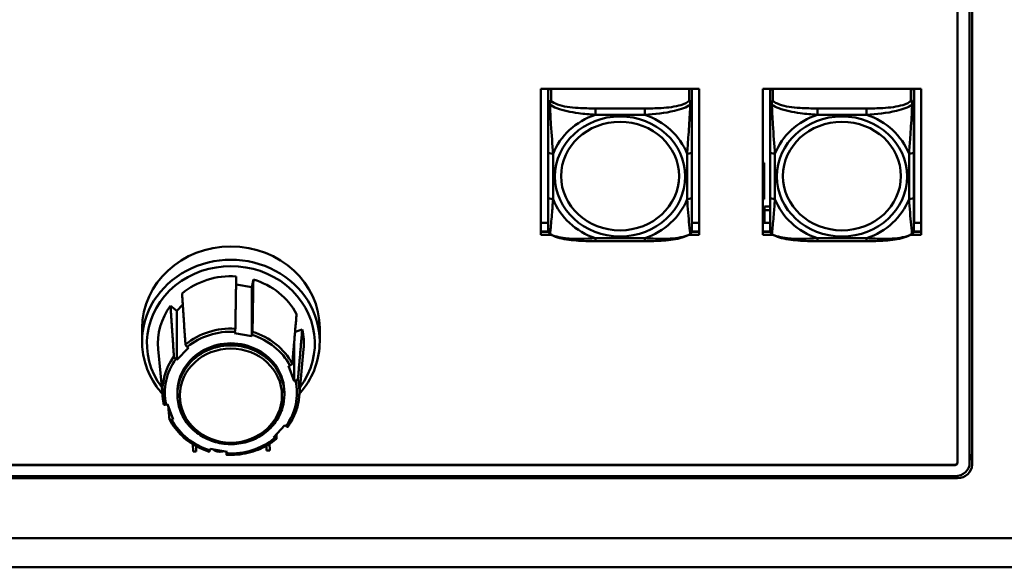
# Model space of a CAD drawing. Header units: inches. Extents: x 0.8 to 75.7, y -7.8 to 49.3.
# Tile 221 of 256: x 52.2 to 56.3, y 21.8 to 24. Entities that reach past the tile are written whole.
import ezdxf

# ---------------------------------------------------------------- set-up
doc = ezdxf.new("R2010")
doc.units = ezdxf.units.IN
doc.header["$MEASUREMENT"] = 0
doc.layers.add('Visible Edges(ROSSANSI)', color=7, linetype='Continuous', lineweight=50)
doc.layers.add('Visible Tangent Edges(ROSSANSI)', color=7, linetype='Continuous', lineweight=50)

msp = doc.modelspace()

# ---------------------------------------------------------------- linework, layer by layer
at = {"layer": 'Visible Edges(ROSSANSI)'}
for p, q in [((56.0803, 25.5157), (56.0803, 22.2202)), ((56.1303, 22.2202), (56.1303, 25.4612)), ((56.1403, 25.472), (56.1403, 22.2122)), ((54.3682, 23.7566), (55.0188, 23.7566)), ((54.3682, 23.1575), (54.3682, 23.7566)), ((54.3982, 23.7484), (54.3982, 23.6972)), ((54.9888, 23.6972), (54.9888, 23.7484)), ((55.0188, 23.7566), (55.0188, 23.1575)), ((55.2802, 23.7566), (55.9308, 23.7566)), ((55.2802, 23.1575), (55.2802, 23.7566)), ((55.3102, 23.7566), (55.3102, 23.7538)), ((55.3102, 23.7484), (55.3102, 23.7538)), ((55.3102, 23.7484), (55.3102, 23.6972)), ((55.9008, 23.7538), (55.9008, 23.7566)), ((55.9008, 23.7538), (55.9008, 23.7484)), ((55.9008, 23.6972), (55.9008, 23.7484)), ((55.9022, 23.7566), (55.9022, 23.2066)), ((55.9308, 23.7566), (55.9308, 23.1575)), ((54.3982, 23.4976), (54.3982, 23.3113)), ((54.9888, 23.3113), (54.9888, 23.4976)), ((55.3102, 23.4976), (55.3102, 23.3113)), ((55.9008, 23.3113), (55.9008, 23.4976)), ((55.2852, 23.4527), (55.2802, 23.4527)), ((55.2852, 23.4527), (55.2852, 23.4321)), ((55.2852, 23.4321), (55.2802, 23.4255)), ((55.2852, 23.4321), (55.2802, 23.4321)), ((55.2852, 23.303), (55.2852, 23.4321)), ((55.2802, 23.3056), (55.2852, 23.303)), ((55.2802, 23.303), (55.2852, 23.303)), ((55.2877, 23.2736), (55.2877, 23.2584)), ((55.2877, 23.2736), (55.3102, 23.2736)), ((55.2877, 23.2066), (55.2877, 23.2584)), ((55.2877, 23.2584), (55.3102, 23.2584)), ((54.3682, 23.2066), (54.3982, 23.2066)), ((54.9888, 23.2066), (55.0188, 23.2066)), ((55.2802, 23.2066), (55.3102, 23.2066)), ((55.9008, 23.2066), (55.9308, 23.2066)), ((54.3987, 23.1704), (54.3682, 23.1704)), ((54.3682, 23.1696), (54.3989, 23.1696)), ((54.4097, 23.1575), (54.3682, 23.1575)), ((55.0188, 23.1575), (54.9773, 23.1575)), ((54.9881, 23.1696), (55.0188, 23.1696)), ((55.0188, 23.1704), (54.9883, 23.1704)), ((55.3107, 23.1704), (55.2802, 23.1704)), ((55.2802, 23.1696), (55.3109, 23.1696)), ((55.3217, 23.1575), (55.2802, 23.1575)), ((55.9308, 23.1575), (55.8893, 23.1575)), ((55.9001, 23.1696), (55.9308, 23.1696)), ((55.9308, 23.1704), (55.9003, 23.1704)), ((54.7946, 23.131), (54.5923, 23.131)), ((55.7066, 23.131), (55.5043, 23.131)), ((53.115, 22.9534), (53.1795, 22.9418)), ((53.1795, 22.9418), (53.1862, 22.9734)), ((53.1795, 22.7398), (53.1795, 22.9418)), ((52.8719, 22.8446), (52.8959, 22.87)), ((52.8455, 22.8658), (52.8719, 22.8446)), ((52.8719, 22.6426), (52.8719, 22.8446)), ((52.7287, 22.773), (52.7287, 22.7184)), ((53.1089, 22.7525), (53.1101, 22.7582)), ((53.1795, 22.7398), (53.1089, 22.7525)), ((53.1807, 22.7455), (53.1795, 22.7398)), ((53.3575, 22.7589), (53.3871, 22.7682)), ((53.4587, 22.773), (53.4587, 22.7184)), ((53.354, 22.5558), (53.354, 22.7184)), ((52.8133, 22.4901), (52.7948, 22.6869)), ((52.9192, 22.6926), (52.8719, 22.6426)), ((52.9145, 22.6964), (52.9192, 22.6926)), ((53.3742, 22.4901), (53.3926, 22.6869)), ((52.8719, 22.6426), (52.8672, 22.6464)), ((53.3307, 22.6185), (53.3366, 22.6204)), ((53.354, 22.5558), (53.3307, 22.6185)), ((53.36, 22.5577), (53.354, 22.5558)), ((52.8737, 22.5001), (52.8737, 22.5086)), ((53.3137, 22.5001), (53.3137, 22.5086)), ((52.8275, 22.4596), (52.8334, 22.4615)), ((52.8334, 22.4615), (52.8568, 22.3987)), ((52.8568, 22.3987), (52.8508, 22.3969)), ((53.2683, 22.3246), (53.3156, 22.3746)), ((53.3156, 22.3746), (53.3203, 22.3708)), ((53.273, 22.3208), (53.2683, 22.3246)), ((52.9377, 22.2961), (52.9383, 22.266)), ((52.9383, 22.266), (52.9516, 22.2662)), ((52.9512, 22.2883), (52.9516, 22.267)), ((52.9516, 22.2662), (52.9512, 22.2883)), ((52.9516, 22.267), (52.9516, 22.2662)), ((53.0067, 22.2718), (53.0079, 22.2775)), ((53.0079, 22.2775), (53.0786, 22.2647)), ((53.0786, 22.2647), (53.0774, 22.2591)), ((53.2398, 22.2902), (53.2402, 22.2707)), ((53.2402, 22.2707), (53.2535, 22.2709)), ((53.253, 22.2981), (53.2535, 22.2716)), ((53.2535, 22.2709), (53.253, 22.2981)), ((53.2535, 22.2716), (53.2535, 22.2709)), ((32.975, 22.2118), (56.0703, 22.2118)), ((56.0703, 22.211), (32.975, 22.211)), ((56.0803, 22.1569), (33.0242, 22.1569)), ((33.0342, 22.165), (56.0703, 22.165))]:
    msp.add_line(p, q, dxfattribs=at)
for centre, start, end in [((54.4179, 23.1748), 180, 198.3045), ((54.9691, 23.1748), 341.6955, 0), ((55.3299, 23.1748), 180, 198.3045), ((55.8811, 23.1748), 341.6955, 0)]:
    msp.add_arc(centre, 0.0197, start, end, dxfattribs=at)
for centre, major_axis, start_param, end_param in [((54.41, 23.7484), (-0.0118, 0), 5.432468, 6.283185), ((54.977, 23.7484), (0.0118, 0), 0, 0.850717), ((55.322, 23.7484), (-0.0118, 0), 5.432468, 6.283185), ((55.3161, 23.7538), (-0.00591, 0), 5.755551, 6.283185), ((55.889, 23.7484), (0.0118, 0), 0, 0.850717), ((55.8949, 23.7538), (0.00591, 0), 0, 0.527635), ((53.0937, 22.773), (-0.365, 0), 3.141593, 6.283185), ((53.0937, 22.7106), (0.3, 0), 1.497925, 2.304543), ((53.0937, 22.7106), (0.3, 0), 0.450728, 1.257345), ((53.0937, 22.7106), (-0.3, 0), 5.686715, 6.369167), ((53.0937, 22.7106), (0.3, 0), 6.197204, 6.493333), ((53.0937, 22.5086), (0.22, 0), 0, 3.141593), ((56.0803, 22.2609), (0.06, 0), 5.6975, 6.283185), ((56.0703, 22.221), (0.01, 0), 4.712389, 6.283185), ((56.0703, 22.2202), (0.01, 0), 4.712389, 6.283185), ((56.0703, 22.2202), (0.06, 0), 4.712389, 6.283185), ((56.0803, 22.2122), (0.06, 0), 4.712389, 6.283185)]:
    msp.add_ellipse(centre, major_axis=major_axis, ratio=0.920845, start_param=start_param, end_param=end_param, dxfattribs=at)
for points, knots in [([(54.3982, 23.6972), (54.3982, 23.6848), (54.3982, 23.6672), (54.3982, 23.6486), (54.3982, 23.62), (54.3982, 23.5897), (54.3982, 23.5612), (54.3982, 23.5394), (54.3982, 23.5182), (54.3982, 23.4976)], [-0.7968224, -0.7968224, -0.7968224, -0.7968224, -0.6514613, -0.6514613, -0.6514613, -0.427691, -0.427691, -0.427691, -0.2569517, -0.2569517, -0.2569517, -0.2569517]), ([(54.9888, 23.4976), (54.9888, 23.5194), (54.9888, 23.5418), (54.9888, 23.5649), (54.9888, 23.5951), (54.9888, 23.6276), (54.9888, 23.6572), (54.9888, 23.6725), (54.9888, 23.6867), (54.9888, 23.6972)], [0.2569537, 0.2569537, 0.2569537, 0.2569537, 0.4371919, 0.4371919, 0.4371919, 0.6739428, 0.6739428, 0.6739428, 0.7963818, 0.7963818, 0.7963818, 0.7963818]), ([(55.3102, 23.6972), (55.3102, 23.6848), (55.3102, 23.6672), (55.3102, 23.6486), (55.3102, 23.62), (55.3102, 23.5897), (55.3102, 23.5612), (55.3102, 23.5394), (55.3102, 23.5182), (55.3102, 23.4976)], [-0.7968224, -0.7968224, -0.7968224, -0.7968224, -0.6514613, -0.6514613, -0.6514613, -0.427691, -0.427691, -0.427691, -0.2569517, -0.2569517, -0.2569517, -0.2569517]), ([(55.9008, 23.4976), (55.9008, 23.5194), (55.9008, 23.5418), (55.9008, 23.5649), (55.9008, 23.5951), (55.9008, 23.6276), (55.9008, 23.6572), (55.9008, 23.6725), (55.9008, 23.6867), (55.9008, 23.6972)], [0.2569537, 0.2569537, 0.2569537, 0.2569537, 0.4371919, 0.4371919, 0.4371919, 0.6739428, 0.6739428, 0.6739428, 0.7963818, 0.7963818, 0.7963818, 0.7963818]), ([(54.3982, 23.3113), (54.3982, 23.2895), (54.3982, 23.2678), (54.3982, 23.2478), (54.3982, 23.2216), (54.3982, 23.1972), (54.3982, 23.184), (54.3982, 23.1782), (54.3982, 23.1748), (54.3982, 23.1748)], [0.2569537, 0.2569537, 0.2569537, 0.2569537, 0.4371919, 0.4371919, 0.4371919, 0.6739428, 0.6739428, 0.6739428, 0.7768895, 0.7768895, 0.7768895, 0.7768895]), ([(54.9888, 23.1748), (54.9888, 23.1749), (54.9888, 23.1799), (54.9888, 23.1881), (54.9888, 23.2027), (54.9888, 23.226), (54.9888, 23.251), (54.9888, 23.2701), (54.9888, 23.2907), (54.9888, 23.3113)], [-0.7772577, -0.7772577, -0.7772577, -0.7772577, -0.6514613, -0.6514613, -0.6514613, -0.427691, -0.427691, -0.427691, -0.2569517, -0.2569517, -0.2569517, -0.2569517]), ([(55.3102, 23.3113), (55.3102, 23.2895), (55.3102, 23.2678), (55.3102, 23.2478), (55.3102, 23.2216), (55.3102, 23.1972), (55.3102, 23.184), (55.3102, 23.1782), (55.3102, 23.1748), (55.3102, 23.1748)], [0.2569537, 0.2569537, 0.2569537, 0.2569537, 0.4371919, 0.4371919, 0.4371919, 0.6739428, 0.6739428, 0.6739428, 0.7768895, 0.7768895, 0.7768895, 0.7768895]), ([(55.9008, 23.1748), (55.9008, 23.1749), (55.9008, 23.1799), (55.9008, 23.1881), (55.9008, 23.2027), (55.9008, 23.226), (55.9008, 23.251), (55.9008, 23.2701), (55.9008, 23.2907), (55.9008, 23.3113)], [-0.7772577, -0.7772577, -0.7772577, -0.7772577, -0.6514613, -0.6514613, -0.6514613, -0.427691, -0.427691, -0.427691, -0.2569517, -0.2569517, -0.2569517, -0.2569517]), ([(54.4052, 23.1605), (54.4045, 23.1609), (54.404, 23.1614), (54.4029, 23.1624), (54.4024, 23.163), (54.4015, 23.1641), (54.4011, 23.1646), (54.4004, 23.1658), (54.4001, 23.1664), (54.3996, 23.1675), (54.3994, 23.1681), (54.3992, 23.1686)], [0.00778279, 0.00778279, 0.00778279, 0.00778279, 0.01268581, 0.01268581, 0.01758884, 0.01758884, 0.02249186, 0.02249186, 0.02739489, 0.02739489, 0.03229791, 0.03229791, 0.03229791, 0.03229791]), ([(54.5923, 23.131), (54.5792, 23.131), (54.5658, 23.1311), (54.5391, 23.1318), (54.5257, 23.1324), (54.4992, 23.1345), (54.486, 23.1359), (54.4603, 23.14), (54.4479, 23.1426), (54.4248, 23.1497), (54.4143, 23.154), (54.4052, 23.1605)], [0.2569517, 0.2569517, 0.2569517, 0.2569517, 0.3566171, 0.3566171, 0.4562825, 0.4562825, 0.5559479, 0.5559479, 0.6556133, 0.6556133, 0.7552787, 0.7552787, 0.7552787, 0.7552787]), ([(54.9818, 23.1605), (54.9745, 23.1553), (54.9661, 23.1515), (54.9458, 23.1443), (54.9337, 23.1414), (54.9083, 23.1369), (54.8951, 23.1352), (54.8687, 23.1329), (54.8554, 23.1322), (54.8287, 23.1312), (54.8153, 23.1311), (54.7996, 23.131), (54.7971, 23.131), (54.7946, 23.131)], [-0.7548595, -0.7548595, -0.7548595, -0.7548595, -0.6739618, -0.6739618, -0.5743807, -0.5743807, -0.4747996, -0.4747996, -0.3752184, -0.3752184, -0.2756373, -0.2756373, -0.2569537, -0.2569537, -0.2569537, -0.2569537]), ([(54.9818, 23.1605), (54.9824, 23.1609), (54.983, 23.1614), (54.9841, 23.1624), (54.9846, 23.163), (54.9855, 23.1641), (54.9859, 23.1646), (54.9866, 23.1658), (54.9869, 23.1664), (54.9874, 23.1675), (54.9876, 23.1681), (54.9878, 23.1686)], [0.00778279, 0.00778279, 0.00778279, 0.00778279, 0.01268581, 0.01268581, 0.01758884, 0.01758884, 0.02249186, 0.02249186, 0.02739489, 0.02739489, 0.03229791, 0.03229791, 0.03229791, 0.03229791]), ([(55.3172, 23.1605), (55.3165, 23.1609), (55.316, 23.1614), (55.3149, 23.1624), (55.3144, 23.163), (55.3135, 23.1641), (55.3131, 23.1646), (55.3124, 23.1658), (55.3121, 23.1664), (55.3116, 23.1675), (55.3114, 23.1681), (55.3112, 23.1686)], [0.00778279, 0.00778279, 0.00778279, 0.00778279, 0.01268581, 0.01268581, 0.01758884, 0.01758884, 0.02249186, 0.02249186, 0.02739489, 0.02739489, 0.03229791, 0.03229791, 0.03229791, 0.03229791]), ([(55.5043, 23.131), (55.4912, 23.131), (55.4778, 23.1311), (55.4511, 23.1318), (55.4377, 23.1324), (55.4112, 23.1345), (55.398, 23.1359), (55.3723, 23.14), (55.3599, 23.1426), (55.3368, 23.1497), (55.3263, 23.154), (55.3172, 23.1605)], [0.2569517, 0.2569517, 0.2569517, 0.2569517, 0.3566171, 0.3566171, 0.4562825, 0.4562825, 0.5559479, 0.5559479, 0.6556133, 0.6556133, 0.7552787, 0.7552787, 0.7552787, 0.7552787]), ([(55.8938, 23.1605), (55.8865, 23.1553), (55.8781, 23.1515), (55.8578, 23.1443), (55.8457, 23.1414), (55.8203, 23.1369), (55.8071, 23.1352), (55.7807, 23.1329), (55.7674, 23.1322), (55.7407, 23.1312), (55.7273, 23.1311), (55.7116, 23.131), (55.7091, 23.131), (55.7066, 23.131)], [-0.7548595, -0.7548595, -0.7548595, -0.7548595, -0.6739618, -0.6739618, -0.5743807, -0.5743807, -0.4747996, -0.4747996, -0.3752184, -0.3752184, -0.2756373, -0.2756373, -0.2569537, -0.2569537, -0.2569537, -0.2569537]), ([(55.8938, 23.1605), (55.8944, 23.1609), (55.895, 23.1614), (55.8961, 23.1624), (55.8966, 23.163), (55.8975, 23.1641), (55.8979, 23.1646), (55.8986, 23.1658), (55.8989, 23.1664), (55.8994, 23.1675), (55.8996, 23.1681), (55.8998, 23.1686)], [0.00778279, 0.00778279, 0.00778279, 0.00778279, 0.01268581, 0.01268581, 0.01758884, 0.01758884, 0.02249186, 0.02249186, 0.02739489, 0.02739489, 0.03229791, 0.03229791, 0.03229791, 0.03229791]), ([(53.1101, 22.7582), (53.1103, 22.7593), (53.1106, 22.7608), (53.111, 22.7632), (53.1113, 22.7647), (53.1116, 22.7669), (53.1118, 22.7682), (53.1119, 22.7698), (53.112, 22.7706), (53.112, 22.7711)], [-0.037779, -0.037779, -0.037779, -0.037779, -0.02826573, -0.02826573, -0.01879725, -0.01879725, -0.0093788, -0.0093788, -0.00090854, -0.00090854, -0.00090854, -0.00090854]), ([(53.1827, 22.7583), (53.1826, 22.7579), (53.1826, 22.7571), (53.1824, 22.7554), (53.1823, 22.7542), (53.1819, 22.7519), (53.1817, 22.7505), (53.1812, 22.7481), (53.181, 22.7466), (53.1807, 22.7455)], [0.00090854, 0.00090854, 0.00090854, 0.00090854, 0.0093788, 0.0093788, 0.01879725, 0.01879725, 0.02826573, 0.02826573, 0.037779, 0.037779, 0.037779, 0.037779]), ([(52.812, 22.5037), (52.8036, 22.5131), (52.7958, 22.5229), (52.7673, 22.5631), (52.7511, 22.5965), (52.7329, 22.6597), (52.7287, 22.689), (52.7287, 22.7184)], [5.4033414, 5.4033414, 5.4033414, 5.4033414, 5.5112327, 5.5112327, 5.8303838, 5.8303838, 6.0900242, 6.0900242, 6.0900242, 6.0900242]), ([(52.9069, 22.7063), (52.9069, 22.7058), (52.9071, 22.7051), (52.9078, 22.7038), (52.9084, 22.7028), (52.9098, 22.701), (52.9107, 22.7), (52.9124, 22.6982), (52.9135, 22.6972), (52.9145, 22.6964)], [0.00090854, 0.00090854, 0.00090854, 0.00090854, 0.0093788, 0.0093788, 0.01879725, 0.01879725, 0.02826573, 0.02826573, 0.037779, 0.037779, 0.037779, 0.037779]), ([(53.4587, 22.7184), (53.4587, 22.6826), (53.4525, 22.6467), (53.4282, 22.5786), (53.4102, 22.5463), (53.3834, 22.5128), (53.3795, 22.5082), (53.3755, 22.5037)], [2.9484316, 2.9484316, 2.9484316, 2.9484316, 3.2654034, 3.2654034, 3.583147, 3.583147, 3.6351143, 3.6351143, 3.6351143, 3.6351143]), ([(52.8672, 22.6464), (52.8662, 22.6472), (52.8651, 22.6482), (52.8634, 22.65), (52.8625, 22.651), (52.8611, 22.6528), (52.8605, 22.6538), (52.8598, 22.6552), (52.8596, 22.6558), (52.8596, 22.6563)], [-0.037779, -0.037779, -0.037779, -0.037779, -0.02826573, -0.02826573, -0.01879725, -0.01879725, -0.0093788, -0.0093788, -0.00090854, -0.00090854, -0.00090854, -0.00090854]), ([(53.3366, 22.6204), (53.3378, 22.6208), (53.3392, 22.6213), (53.3414, 22.6224), (53.3425, 22.6231), (53.3442, 22.6243), (53.345, 22.625), (53.3458, 22.6261), (53.3461, 22.6267), (53.3461, 22.6272)], [-0.037779, -0.037779, -0.037779, -0.037779, -0.02826573, -0.02826573, -0.01879725, -0.01879725, -0.0093788, -0.0093788, -0.00090854, -0.00090854, -0.00090854, -0.00090854]), ([(53.3695, 22.5645), (53.3695, 22.564), (53.3692, 22.5634), (53.3683, 22.5623), (53.3676, 22.5616), (53.3659, 22.5604), (53.3647, 22.5597), (53.3625, 22.5586), (53.3612, 22.5581), (53.36, 22.5577)], [0.00090854, 0.00090854, 0.00090854, 0.00090854, 0.0093788, 0.0093788, 0.01879725, 0.01879725, 0.02826573, 0.02826573, 0.037779, 0.037779, 0.037779, 0.037779]), ([(52.818, 22.4601), (52.8175, 22.4621), (52.8171, 22.4641), (52.8163, 22.4681), (52.816, 22.4701), (52.8153, 22.4741), (52.815, 22.4761), (52.8144, 22.4801), (52.8141, 22.4821), (52.8137, 22.4861), (52.8134, 22.4881), (52.8133, 22.4901)], [5.887831, 5.887831, 5.887831, 5.887831, 5.9110734, 5.9110734, 5.9343157, 5.9343157, 5.957558, 5.957558, 5.9808004, 5.9808004, 6.0040427, 6.0040427, 6.0040427, 6.0040427]), ([(52.8737, 22.5001), (52.8737, 22.4784), (52.8775, 22.4568), (52.8921, 22.4158), (52.903, 22.3963), (52.9309, 22.3616), (52.9479, 22.3463), (52.9862, 22.3213), (53.0076, 22.3117), (53.0526, 22.2991), (53.0762, 22.2962), (53.1232, 22.2973), (53.1466, 22.3014), (53.1909, 22.3163), (53.2117, 22.327), (53.2486, 22.354), (53.2647, 22.3702), (53.2905, 22.4065), (53.3002, 22.4266), (53.3112, 22.4647), (53.3137, 22.4824), (53.3137, 22.5001)], [0.193161, 0.193161, 0.193161, 0.193161, 0.510633, 0.510633, 0.828753, 0.828753, 1.148323, 1.148323, 1.469269, 1.469269, 1.79105, 1.79105, 2.113068, 2.113068, 2.43475, 2.43475, 2.755492, 2.755492, 3.074789, 3.074789, 3.334754, 3.334754, 3.334754, 3.334754]), ([(53.3742, 22.4901), (53.3734, 22.4814), (53.3721, 22.4728), (53.3686, 22.4556), (53.3664, 22.4471), (53.361, 22.4303), (53.3578, 22.4221), (53.3507, 22.4059), (53.3467, 22.398), (53.3378, 22.3826), (53.3329, 22.3751), (53.3277, 22.3679)], [3.0344131, 3.0344131, 3.0344131, 3.0344131, 3.1348988, 3.1348988, 3.2353846, 3.2353846, 3.3358703, 3.3358703, 3.436356, 3.436356, 3.5368418, 3.5368418, 3.5368418, 3.5368418]), ([(52.818, 22.4601), (52.8181, 22.4598), (52.8183, 22.4594), (52.8191, 22.4589), (52.8199, 22.4587), (52.8216, 22.4585), (52.8227, 22.4586), (52.8249, 22.4589), (52.8263, 22.4592), (52.8275, 22.4596)], [0.00208426, 0.00208426, 0.00208426, 0.00208426, 0.0093788, 0.0093788, 0.01879725, 0.01879725, 0.02826573, 0.02826573, 0.037779, 0.037779, 0.037779, 0.037779]), ([(52.8508, 22.3969), (52.8497, 22.3965), (52.8483, 22.3962), (52.8461, 22.3959), (52.8449, 22.3958), (52.8433, 22.396), (52.8425, 22.3962), (52.8416, 22.3968), (52.8414, 22.3972), (52.8413, 22.3976)], [-0.037779, -0.037779, -0.037779, -0.037779, -0.02826573, -0.02826573, -0.01879725, -0.01879725, -0.0093788, -0.0093788, -0.00090854, -0.00090854, -0.00090854, -0.00090854]), ([(53.0049, 22.2658), (52.9909, 22.2701), (52.9772, 22.2754), (52.9509, 22.288), (52.9383, 22.2953), (52.9145, 22.3115), (52.9033, 22.3205), (52.8825, 22.3401), (52.8729, 22.3506), (52.8557, 22.373), (52.8481, 22.3848), (52.8415, 22.3971)], [4.840948, 4.840948, 4.840948, 4.840948, 4.9990144, 4.9990144, 5.1570808, 5.1570808, 5.3151472, 5.3151472, 5.4732136, 5.4732136, 5.63128, 5.63128, 5.63128, 5.63128]), ([(53.3203, 22.3708), (53.3212, 22.3701), (53.3223, 22.3693), (53.3241, 22.3683), (53.325, 22.3678), (53.3263, 22.3675), (53.327, 22.3674), (53.3275, 22.3677), (53.3276, 22.3678), (53.3277, 22.3679)], [-0.037779, -0.037779, -0.037779, -0.037779, -0.02826573, -0.02826573, -0.01879725, -0.01879725, -0.0093788, -0.0093788, -0.00550747, -0.00550747, -0.00550747, -0.00550747]), ([(53.2802, 22.3177), (53.2691, 22.3087), (53.2573, 22.3004), (53.2323, 22.2857), (53.2191, 22.2793), (53.192, 22.2685), (53.1779, 22.264), (53.1493, 22.2572), (53.1347, 22.2549), (53.1052, 22.2524), (53.0904, 22.2522), (53.0756, 22.253)], [3.7936337, 3.7936337, 3.7936337, 3.7936337, 3.9516667, 3.9516667, 4.1096997, 4.1096997, 4.2677327, 4.2677327, 4.4257657, 4.4257657, 4.5837987, 4.5837987, 4.5837987, 4.5837987]), ([(53.2806, 22.3185), (53.2806, 22.3181), (53.2803, 22.3177), (53.2797, 22.3174), (53.279, 22.3175), (53.2777, 22.3179), (53.2768, 22.3183), (53.275, 22.3193), (53.2739, 22.3201), (53.273, 22.3208)], [0.00090854, 0.00090854, 0.00090854, 0.00090854, 0.0093788, 0.0093788, 0.01879725, 0.01879725, 0.02826573, 0.02826573, 0.037779, 0.037779, 0.037779, 0.037779]), ([(53.0049, 22.2658), (53.0049, 22.2658), (53.0049, 22.2658), (53.005, 22.2658), (53.0052, 22.266), (53.0055, 22.2669), (53.0058, 22.2677), (53.0062, 22.2694), (53.0065, 22.2707), (53.0067, 22.2718)], [0.00913896, 0.00913896, 0.00913896, 0.00913896, 0.0093788, 0.0093788, 0.01879725, 0.01879725, 0.02826573, 0.02826573, 0.037779, 0.037779, 0.037779, 0.037779]), ([(53.0774, 22.2591), (53.0772, 22.2579), (53.0769, 22.2567), (53.0764, 22.255), (53.0762, 22.2542), (53.0759, 22.2533), (53.0757, 22.253), (53.0755, 22.2531), (53.0755, 22.2533), (53.0755, 22.2537)], [-0.037779, -0.037779, -0.037779, -0.037779, -0.02826573, -0.02826573, -0.01879725, -0.01879725, -0.0093788, -0.0093788, -0.00090854, -0.00090854, -0.00090854, -0.00090854])]:
    msp.add_open_spline(points, degree=3, knots=knots, dxfattribs=at)
for points, weights in [([(53.112, 22.7711), (53.1137, 22.8751), (53.1156, 22.9861)], [1.00002012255, 1.00052363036, 1]), ([(53.1862, 22.9734), (53.1844, 22.8624), (53.1827, 22.7583)], [1, 1.0005236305, 1.00002012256]), ([(52.8928, 22.9158), (52.9001, 22.8077), (52.9069, 22.7063)], [1, 1.00052363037, 1.00002012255]), ([(52.8596, 22.6563), (52.8528, 22.7577), (52.8455, 22.8658)], [1.00002012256, 1.00052363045, 1]), ([(53.3461, 22.6272), (53.3547, 22.7258), (53.3638, 22.831)], [1.00002012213, 1.00052361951, 1]), ([(53.3871, 22.7682), (53.378, 22.6631), (53.3695, 22.5645)], [1, 1.00052363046, 1.00002012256]), ([(52.8413, 22.3976), (52.8388, 22.4256), (52.8361, 22.4542)], [1.00002012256, 1.00017129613, 1.00022987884]), ([(53.2821, 22.3393), (53.2814, 22.3289), (53.2806, 22.3185)], [1.00012203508, 1.00007782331, 1.00002012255]), ([(53.0755, 22.2537), (53.0753, 22.2595), (53.0752, 22.2653)], [1.00002012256, 1.00005339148, 1.00008217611])]:
    msp.add_rational_spline(points, weights, degree=2, dxfattribs=at)
for points in [[(53.021, 22.2751), (53.0217, 22.2745), (53.0223, 22.2739)], [(53.0223, 22.2739), (53.027, 22.2697), (53.0402, 22.2657), (53.0491, 22.2658)], [(53.0491, 22.2658), (53.057, 22.2659), (53.0628, 22.2676)]]:
    msp.add_open_spline(points, degree=2, dxfattribs=at)
at = {"layer": 'Visible Tangent Edges(ROSSANSI)'}
for p, q in [((54.41, 23.7081), (54.41, 23.7566)), ((54.977, 23.7566), (54.977, 23.7081)), ((55.322, 23.7081), (55.322, 23.7566)), ((55.889, 23.7566), (55.889, 23.7081)), ((54.5923, 23.6764), (54.5923, 23.6506)), ((54.7946, 23.6764), (54.5923, 23.6764)), ((54.7946, 23.6764), (54.7946, 23.6506)), ((55.5043, 23.6764), (55.5043, 23.6506)), ((55.7066, 23.6764), (55.5043, 23.6764)), ((55.7066, 23.6764), (55.7066, 23.6506)), ((54.5923, 23.6506), (54.7946, 23.6506)), ((55.5043, 23.6506), (55.7066, 23.6506)), ((54.4179, 23.3036), (54.4179, 23.4899)), ((54.9691, 23.4899), (54.9691, 23.3036)), ((55.3299, 23.3036), (55.3299, 23.4899)), ((55.8811, 23.4899), (55.8811, 23.3036)), ((54.7946, 23.143), (54.5923, 23.143)), ((54.5923, 23.131), (54.5923, 23.143)), ((54.7946, 23.131), (54.7946, 23.143)), ((55.7066, 23.143), (55.5043, 23.143)), ((55.5043, 23.131), (55.5043, 23.143)), ((55.7066, 23.131), (55.7066, 23.143)), ((56.0703, 22.2118), (56.0703, 22.211)), ((56.0803, 22.1569), (56.0803, 22.1658)), ((31.9542, 21.9106), (70.1442, 21.9106)), ((70.1442, 21.7906), (31.9542, 21.7906))]:
    msp.add_line(p, q, dxfattribs=at)
for centre, major_axis, ratio, start_param, end_param in [((54.41, 23.6972), (-0.0118, 0), 0.920845, 4.712389, 6.283185), ((54.977, 23.6972), (0.0118, 0), 0.920845, 0, 1.570796), ((55.322, 23.6972), (-0.0118, 0), 0.920845, 4.712389, 6.283185), ((55.889, 23.6972), (0.0118, 0), 0.920845, 0, 1.570796), ((54.6935, 23.3968), (-0.2936, 0), 0.920845, 5.064156, 5.931419), ((54.6935, 23.3968), (0.2936, 0), 0.920845, 0.351767, 1.21903), ((55.6055, 23.3968), (-0.2936, 0), 0.920845, 5.064156, 5.931419), ((55.6055, 23.3968), (0.2936, 0), 0.920845, 0.351767, 1.21903), ((54.4179, 23.4976), (-0.0197, 0), 0.389928, 0, 1.570796), ((54.9691, 23.4976), (0.0197, 0), 0.389928, 4.712389, 6.283185), ((55.3299, 23.4976), (-0.0197, 0), 0.389928, 0, 1.570796), ((55.8811, 23.4976), (0.0197, 0), 0.389928, 4.712389, 6.283185), ((54.4179, 23.3113), (-0.0197, 0), 0.389928, 0, 1.570796), ((54.6935, 23.3968), (-0.2936, 0), 0.920845, 0.351767, 1.21903), ((54.6935, 23.3968), (0.2936, 0), 0.920845, 5.064156, 5.931419), ((54.9691, 23.3113), (0.0197, 0), 0.389928, 4.712389, 6.283185), ((55.3299, 23.3113), (-0.0197, 0), 0.389928, 0, 1.570796), ((55.6055, 23.3968), (-0.2936, 0), 0.920845, 0.351767, 1.21903), ((55.6055, 23.3968), (0.2936, 0), 0.920845, 5.064156, 5.931419), ((55.8811, 23.3113), (0.0197, 0), 0.389928, 4.712389, 6.283185), ((53.0937, 22.7106), (-0.345, 0), 0.920845, 2.539136, 6.885642), ((53.0937, 22.7184), (0.365, 0), 0.920845, 0, 3.141593), ((53.0937, 22.5124), (-0.2815, 0), 0.920845, 4.647459, 5.438194), ((53.0937, 22.5086), (0.2715, 0), 0.920845, 1.510613, 2.291855), ((53.0937, 22.5086), (0.2715, 0), 0.920845, 0.463416, 1.244657), ((53.0937, 22.5124), (-0.2815, 0), 0.920845, 3.600261, 4.390997), ((53.0937, 22.5001), (0.22, 0), 0.920845, 0, 3.141593), ((53.0937, 22.5124), (-0.2815, 0), 0.920845, 5.694657, 6.369167), ((53.0937, 22.5086), (-0.2715, 0), 0.920845, 5.699404, 6.480645), ((53.0937, 22.5086), (0.2715, 0), 0.920845, 5.699404, 6.480645), ((53.0937, 22.5124), (0.2815, 0), 0.920845, 6.197204, 6.485392), ((53.0937, 22.5086), (-0.2715, 0), 0.920845, 0.463416, 1.244657), ((53.0937, 22.5086), (-0.2715, 0), 0.920845, 1.510613, 2.291855)]:
    msp.add_ellipse(centre, major_axis=major_axis, ratio=ratio, start_param=start_param, end_param=end_param, dxfattribs=at)
for centre, major_axis in [((54.6935, 23.3968), (-0.2678, 0)), ((55.6055, 23.3968), (-0.2678, 0)), ((54.6935, 23.3984), (-0.2424, 0)), ((55.6055, 23.3984), (-0.2424, 0)), ((53.0937, 22.4962), (0.21, 0))]:
    msp.add_ellipse(centre, major_axis=major_axis, ratio=0.920845, dxfattribs=at)
for points, knots in [([(54.3982, 23.6972), (54.3982, 23.6972), (54.3983, 23.6971), (54.3985, 23.6968), (54.3987, 23.6967), (54.3991, 23.6963), (54.3993, 23.6962), (54.3996, 23.6959), (54.3997, 23.6958), (54.4001, 23.6955), (54.4004, 23.6953), (54.4014, 23.6946), (54.402, 23.6941), (54.4035, 23.6931), (54.4042, 23.6926), (54.4051, 23.692)], [-0.0532704, -0.0532704, -0.0532704, -0.0532704, -0.04377373, -0.04377373, -0.03521335, -0.03521335, -0.02986312, -0.02986312, -0.02651922, -0.02651922, -0.01983142, -0.01983142, -0.00913095, -0.00913095, 0.00023197, 0.00023197, 0.00023197, 0.00023197]), ([(54.4051, 23.692), (54.4051, 23.6933), (54.4051, 23.6946), (54.4053, 23.6972), (54.4055, 23.6985), (54.406, 23.7004), (54.4062, 23.7011), (54.4065, 23.7021), (54.4066, 23.7024), (54.4069, 23.7032), (54.4071, 23.7037), (54.4077, 23.7049), (54.4081, 23.7056), (54.409, 23.7069), (54.4095, 23.7076), (54.41, 23.7081)], [-0.00023197, -0.00023197, -0.00023197, -0.00023197, 0.00913095, 0.00913095, 0.01983142, 0.01983142, 0.02651922, 0.02651922, 0.02986312, 0.02986312, 0.03521335, 0.03521335, 0.04377373, 0.04377373, 0.0532704, 0.0532704, 0.0532704, 0.0532704]), ([(54.4051, 23.692), (54.4127, 23.6865), (54.4227, 23.6813), (54.4598, 23.6672), (54.4915, 23.661), (54.5457, 23.6538), (54.569, 23.6517), (54.5923, 23.6506)], [-0.7478145, -0.7478145, -0.7478145, -0.7478145, -0.6493253, -0.6493253, -0.427691, -0.427691, -0.2569537, -0.2569537, -0.2569537, -0.2569537]), ([(54.4179, 23.4899), (54.4155, 23.5271), (54.4122, 23.5673), (54.4076, 23.6391), (54.406, 23.6688), (54.4051, 23.692)], [0.2569517, 0.2569517, 0.2569517, 0.2569517, 0.5559983, 0.5559983, 0.7482818, 0.7482818, 0.7482818, 0.7482818]), ([(54.5923, 23.6764), (54.5687, 23.6764), (54.5447, 23.6767), (54.5213, 23.6782), (54.4906, 23.6802), (54.4598, 23.6843), (54.4365, 23.6925), (54.4245, 23.6968), (54.4149, 23.7021), (54.41, 23.7081)], [0.2569537, 0.2569537, 0.2569537, 0.2569537, 0.4371919, 0.4371919, 0.4371919, 0.6739428, 0.6739428, 0.6739428, 0.7963818, 0.7963818, 0.7963818, 0.7963818]), ([(54.977, 23.7081), (54.9712, 23.701), (54.9587, 23.6948), (54.9435, 23.6903), (54.9201, 23.6832), (54.891, 23.6797), (54.8619, 23.678), (54.8397, 23.6767), (54.8171, 23.6764), (54.7946, 23.6764)], [-0.7968224, -0.7968224, -0.7968224, -0.7968224, -0.6514613, -0.6514613, -0.6514613, -0.427691, -0.427691, -0.427691, -0.2569517, -0.2569517, -0.2569517, -0.2569517]), ([(54.7946, 23.6506), (54.8351, 23.6527), (54.8775, 23.6569), (54.9431, 23.6725), (54.9676, 23.6811), (54.9819, 23.692)], [0.2569517, 0.2569517, 0.2569517, 0.2569517, 0.5559983, 0.5559983, 0.7482818, 0.7482818, 0.7482818, 0.7482818]), ([(54.9819, 23.692), (54.9814, 23.6799), (54.9808, 23.6661), (54.9783, 23.6202), (54.976, 23.5868), (54.9721, 23.5332), (54.9705, 23.5113), (54.9691, 23.4899)], [-0.7478145, -0.7478145, -0.7478145, -0.7478145, -0.6493253, -0.6493253, -0.427691, -0.427691, -0.2569537, -0.2569537, -0.2569537, -0.2569537]), ([(54.977, 23.7081), (54.9775, 23.7076), (54.978, 23.7069), (54.9789, 23.7056), (54.9793, 23.7049), (54.9798, 23.7037), (54.9801, 23.7032), (54.9804, 23.7024), (54.9805, 23.7021), (54.9808, 23.7011), (54.981, 23.7004), (54.9815, 23.6985), (54.9817, 23.6972), (54.9819, 23.6946), (54.9819, 23.6933), (54.9819, 23.692)], [-0.0532704, -0.0532704, -0.0532704, -0.0532704, -0.04377373, -0.04377373, -0.03521335, -0.03521335, -0.02986312, -0.02986312, -0.02651922, -0.02651922, -0.01983142, -0.01983142, -0.00913095, -0.00913095, 0.00023197, 0.00023197, 0.00023197, 0.00023197]), ([(54.9819, 23.692), (54.9828, 23.6926), (54.9835, 23.6931), (54.985, 23.6941), (54.9856, 23.6946), (54.9865, 23.6953), (54.9869, 23.6955), (54.9873, 23.6958), (54.9874, 23.6959), (54.9877, 23.6962), (54.9879, 23.6963), (54.9883, 23.6967), (54.9884, 23.6968), (54.9887, 23.6971), (54.9888, 23.6972), (54.9888, 23.6972)], [-0.00023197, -0.00023197, -0.00023197, -0.00023197, 0.00913095, 0.00913095, 0.01983142, 0.01983142, 0.02651922, 0.02651922, 0.02986312, 0.02986312, 0.03521335, 0.03521335, 0.04377373, 0.04377373, 0.0532704, 0.0532704, 0.0532704, 0.0532704]), ([(55.3102, 23.6972), (55.3102, 23.6972), (55.3103, 23.6971), (55.3105, 23.6968), (55.3107, 23.6967), (55.3111, 23.6963), (55.3113, 23.6962), (55.3116, 23.6959), (55.3117, 23.6958), (55.3121, 23.6955), (55.3124, 23.6953), (55.3134, 23.6946), (55.314, 23.6941), (55.3155, 23.6931), (55.3162, 23.6926), (55.3171, 23.692)], [-0.0532704, -0.0532704, -0.0532704, -0.0532704, -0.04377373, -0.04377373, -0.03521335, -0.03521335, -0.02986312, -0.02986312, -0.02651922, -0.02651922, -0.01983142, -0.01983142, -0.00913095, -0.00913095, 0.00023197, 0.00023197, 0.00023197, 0.00023197]), ([(55.3171, 23.692), (55.3171, 23.6933), (55.3171, 23.6946), (55.3173, 23.6972), (55.3175, 23.6985), (55.318, 23.7004), (55.3182, 23.7011), (55.3185, 23.7021), (55.3186, 23.7024), (55.3189, 23.7032), (55.3191, 23.7037), (55.3197, 23.7049), (55.3201, 23.7056), (55.321, 23.7069), (55.3215, 23.7076), (55.322, 23.7081)], [-0.00023197, -0.00023197, -0.00023197, -0.00023197, 0.00913095, 0.00913095, 0.01983142, 0.01983142, 0.02651922, 0.02651922, 0.02986312, 0.02986312, 0.03521335, 0.03521335, 0.04377373, 0.04377373, 0.0532704, 0.0532704, 0.0532704, 0.0532704]), ([(55.3171, 23.692), (55.3247, 23.6865), (55.3347, 23.6813), (55.3718, 23.6672), (55.4035, 23.661), (55.4577, 23.6538), (55.481, 23.6517), (55.5043, 23.6506)], [-0.7478145, -0.7478145, -0.7478145, -0.7478145, -0.6493253, -0.6493253, -0.427691, -0.427691, -0.2569537, -0.2569537, -0.2569537, -0.2569537]), ([(55.3299, 23.4899), (55.3275, 23.5271), (55.3242, 23.5673), (55.3196, 23.6391), (55.318, 23.6688), (55.3171, 23.692)], [0.2569517, 0.2569517, 0.2569517, 0.2569517, 0.5559983, 0.5559983, 0.7482818, 0.7482818, 0.7482818, 0.7482818]), ([(55.5043, 23.6764), (55.4807, 23.6764), (55.4567, 23.6767), (55.4333, 23.6782), (55.4026, 23.6802), (55.3718, 23.6843), (55.3485, 23.6925), (55.3365, 23.6968), (55.3269, 23.7021), (55.322, 23.7081)], [0.2569537, 0.2569537, 0.2569537, 0.2569537, 0.4371919, 0.4371919, 0.4371919, 0.6739428, 0.6739428, 0.6739428, 0.7963818, 0.7963818, 0.7963818, 0.7963818]), ([(55.889, 23.7081), (55.8832, 23.701), (55.8707, 23.6948), (55.8555, 23.6903), (55.8321, 23.6832), (55.803, 23.6797), (55.7739, 23.678), (55.7517, 23.6767), (55.7291, 23.6764), (55.7066, 23.6764)], [-0.7968224, -0.7968224, -0.7968224, -0.7968224, -0.6514613, -0.6514613, -0.6514613, -0.427691, -0.427691, -0.427691, -0.2569517, -0.2569517, -0.2569517, -0.2569517]), ([(55.7066, 23.6506), (55.7471, 23.6527), (55.7895, 23.6569), (55.8551, 23.6725), (55.8796, 23.6811), (55.8939, 23.692)], [0.2569517, 0.2569517, 0.2569517, 0.2569517, 0.5559983, 0.5559983, 0.7482818, 0.7482818, 0.7482818, 0.7482818]), ([(55.8939, 23.692), (55.8934, 23.6799), (55.8928, 23.6661), (55.8903, 23.6202), (55.888, 23.5868), (55.8841, 23.5332), (55.8825, 23.5113), (55.8811, 23.4899)], [-0.7478145, -0.7478145, -0.7478145, -0.7478145, -0.6493253, -0.6493253, -0.427691, -0.427691, -0.2569537, -0.2569537, -0.2569537, -0.2569537]), ([(55.889, 23.7081), (55.8895, 23.7076), (55.89, 23.7069), (55.8909, 23.7056), (55.8913, 23.7049), (55.8918, 23.7037), (55.8921, 23.7032), (55.8924, 23.7024), (55.8925, 23.7021), (55.8928, 23.7011), (55.893, 23.7004), (55.8935, 23.6985), (55.8937, 23.6972), (55.8939, 23.6946), (55.8939, 23.6933), (55.8939, 23.692)], [-0.0532704, -0.0532704, -0.0532704, -0.0532704, -0.04377373, -0.04377373, -0.03521335, -0.03521335, -0.02986312, -0.02986312, -0.02651922, -0.02651922, -0.01983142, -0.01983142, -0.00913095, -0.00913095, 0.00023197, 0.00023197, 0.00023197, 0.00023197]), ([(55.8939, 23.692), (55.8948, 23.6926), (55.8955, 23.6931), (55.897, 23.6941), (55.8976, 23.6946), (55.8985, 23.6953), (55.8989, 23.6955), (55.8993, 23.6958), (55.8994, 23.6959), (55.8997, 23.6962), (55.8999, 23.6963), (55.9003, 23.6967), (55.9004, 23.6968), (55.9007, 23.6971), (55.9008, 23.6972), (55.9008, 23.6972)], [-0.00023197, -0.00023197, -0.00023197, -0.00023197, 0.00913095, 0.00913095, 0.01983142, 0.01983142, 0.02651922, 0.02651922, 0.02986312, 0.02986312, 0.03521335, 0.03521335, 0.04377373, 0.04377373, 0.0532704, 0.0532704, 0.0532704, 0.0532704]), ([(54.4051, 23.1608), (54.4056, 23.1628), (54.4062, 23.1674), (54.4087, 23.1897), (54.411, 23.2148), (54.4149, 23.2611), (54.4165, 23.282), (54.4179, 23.3036)], [-0.7478145, -0.7478145, -0.7478145, -0.7478145, -0.6493253, -0.6493253, -0.427691, -0.427691, -0.2569537, -0.2569537, -0.2569537, -0.2569537]), ([(54.9691, 23.3036), (54.9715, 23.2663), (54.9748, 23.2284), (54.9794, 23.1793), (54.981, 23.164), (54.9819, 23.1608)], [0.2569517, 0.2569517, 0.2569517, 0.2569517, 0.5559983, 0.5559983, 0.7482818, 0.7482818, 0.7482818, 0.7482818]), ([(55.3171, 23.1608), (55.3176, 23.1628), (55.3182, 23.1674), (55.3207, 23.1897), (55.323, 23.2148), (55.3269, 23.2611), (55.3285, 23.282), (55.3299, 23.3036)], [-0.7478145, -0.7478145, -0.7478145, -0.7478145, -0.6493253, -0.6493253, -0.427691, -0.427691, -0.2569537, -0.2569537, -0.2569537, -0.2569537]), ([(55.8811, 23.3036), (55.8835, 23.2663), (55.8868, 23.2284), (55.8914, 23.1793), (55.893, 23.164), (55.8939, 23.1608)], [0.2569517, 0.2569517, 0.2569517, 0.2569517, 0.5559983, 0.5559983, 0.7482818, 0.7482818, 0.7482818, 0.7482818]), ([(54.4051, 23.1608), (54.4042, 23.1614), (54.4035, 23.162), (54.402, 23.1634), (54.4014, 23.1643), (54.4004, 23.1658), (54.4001, 23.1664), (54.3997, 23.1673), (54.3996, 23.1676), (54.3994, 23.1682), (54.3993, 23.1684), (54.3992, 23.1686)], [-0.00023197, -0.00023197, -0.00023197, -0.00023197, 0.00913095, 0.00913095, 0.01983142, 0.01983142, 0.02651922, 0.02651922, 0.02986312, 0.02986312, 0.03229791, 0.03229791, 0.03229791, 0.03229791]), ([(54.5923, 23.143), (54.5519, 23.1408), (54.5095, 23.1388), (54.4439, 23.1459), (54.4194, 23.1516), (54.4051, 23.1608)], [0.2569517, 0.2569517, 0.2569517, 0.2569517, 0.5559983, 0.5559983, 0.7482818, 0.7482818, 0.7482818, 0.7482818]), ([(54.9819, 23.1608), (54.9743, 23.1562), (54.9643, 23.1522), (54.9272, 23.1427), (54.8955, 23.1406), (54.8412, 23.1406), (54.818, 23.1416), (54.7946, 23.143)], [-0.7478145, -0.7478145, -0.7478145, -0.7478145, -0.6493253, -0.6493253, -0.427691, -0.427691, -0.2569537, -0.2569537, -0.2569537, -0.2569537]), ([(54.9878, 23.1686), (54.9877, 23.1684), (54.9876, 23.1682), (54.9874, 23.1676), (54.9873, 23.1673), (54.9869, 23.1664), (54.9865, 23.1658), (54.9856, 23.1643), (54.985, 23.1634), (54.9835, 23.162), (54.9828, 23.1614), (54.9819, 23.1608)], [-0.03229791, -0.03229791, -0.03229791, -0.03229791, -0.02986312, -0.02986312, -0.02651922, -0.02651922, -0.01983142, -0.01983142, -0.00913095, -0.00913095, 0.00023197, 0.00023197, 0.00023197, 0.00023197]), ([(55.3171, 23.1608), (55.3162, 23.1614), (55.3155, 23.162), (55.314, 23.1634), (55.3134, 23.1643), (55.3124, 23.1658), (55.3121, 23.1664), (55.3117, 23.1673), (55.3116, 23.1676), (55.3114, 23.1682), (55.3113, 23.1684), (55.3112, 23.1686)], [-0.00023197, -0.00023197, -0.00023197, -0.00023197, 0.00913095, 0.00913095, 0.01983142, 0.01983142, 0.02651922, 0.02651922, 0.02986312, 0.02986312, 0.03229791, 0.03229791, 0.03229791, 0.03229791]), ([(55.5043, 23.143), (55.4639, 23.1408), (55.4215, 23.1388), (55.3559, 23.1459), (55.3314, 23.1516), (55.3171, 23.1608)], [0.2569517, 0.2569517, 0.2569517, 0.2569517, 0.5559983, 0.5559983, 0.7482818, 0.7482818, 0.7482818, 0.7482818]), ([(55.8939, 23.1608), (55.8863, 23.1562), (55.8763, 23.1522), (55.8392, 23.1427), (55.8075, 23.1406), (55.7532, 23.1406), (55.73, 23.1416), (55.7066, 23.143)], [-0.7478145, -0.7478145, -0.7478145, -0.7478145, -0.6493253, -0.6493253, -0.427691, -0.427691, -0.2569537, -0.2569537, -0.2569537, -0.2569537]), ([(55.8998, 23.1686), (55.8997, 23.1684), (55.8996, 23.1682), (55.8994, 23.1676), (55.8993, 23.1673), (55.8989, 23.1664), (55.8985, 23.1658), (55.8976, 23.1643), (55.897, 23.1634), (55.8955, 23.162), (55.8948, 23.1614), (55.8939, 23.1608)], [-0.03229791, -0.03229791, -0.03229791, -0.03229791, -0.02986312, -0.02986312, -0.02651922, -0.02651922, -0.01983142, -0.01983142, -0.00913095, -0.00913095, 0.00023197, 0.00023197, 0.00023197, 0.00023197])]:
    msp.add_open_spline(points, degree=3, knots=knots, dxfattribs=at)
for points in [[(54.4052, 23.1605), (54.4051, 23.1605), (54.4051, 23.1606), (54.4051, 23.1608)], [(54.9819, 23.1608), (54.9819, 23.1606), (54.9819, 23.1605), (54.9818, 23.1605)], [(55.3172, 23.1605), (55.3171, 23.1605), (55.3171, 23.1606), (55.3171, 23.1608)], [(55.8939, 23.1608), (55.8939, 23.1606), (55.8939, 23.1605), (55.8938, 23.1605)]]:
    msp.add_open_spline(points, degree=3, dxfattribs=at)

doc.saveas('drawing.dxf')
